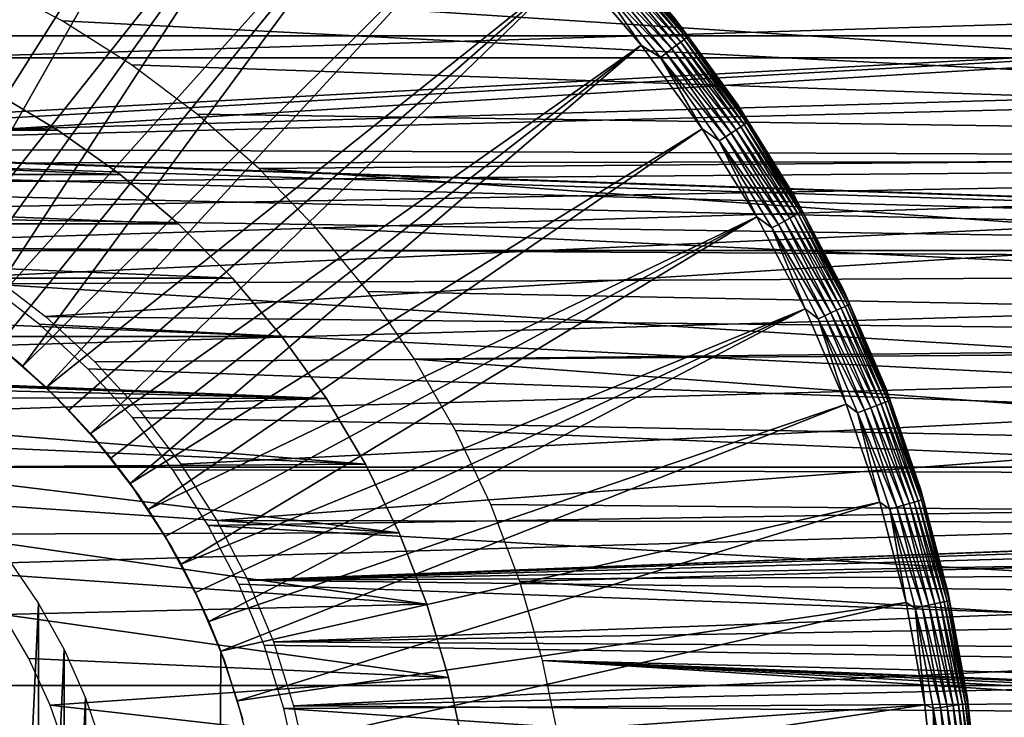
# Model space of a CAD drawing. Header units: millimetres. Extents: x -40 to 40, y -40 to 40.
# Tile 29 of 36: x 4.9 to 15.2, y 2 to 9.3. Entities that reach past the tile are written whole.
import ezdxf

# ---------------------------------------------------------------- set-up
doc = ezdxf.new("R2010")
doc.units = ezdxf.units.MM
doc.header["$LTSCALE"] = 81.481481
for name, color, linetype in [('12', 7, 'CONTINUOUS'), ('13', 7, 'CONTINUOUS'), ('17', 7, 'CONTINUOUS'), ('18', 7, 'CONTINUOUS'), ('2', 7, 'CONTINUOUS'), ('20', 7, 'CONTINUOUS'), ('22', 7, 'CONTINUOUS'), ('23', 7, 'CONTINUOUS'), ('25', 7, 'CONTINUOUS'), ('26', 7, 'CONTINUOUS'), ('27', 7, 'CONTINUOUS'), ('9', 7, 'CONTINUOUS')]:
    doc.layers.add(name, color=color, linetype=linetype)

msp = doc.modelspace()

# ---------------------------------------------------------------- linework, layer by layer
at = {"layer": '12', "color": 7, "linetype": 'Continuous'}
for points in [[(5.384, 13.517, -14.795), (2.339, 7.126, -15.5), (4.359, 13.881, -14.795), (5.384, 13.517, -14.795)], [(2.654, 7.015, -15.5), (2.339, 7.126, -15.5), (5.384, 13.517, -14.795), (2.654, 7.015, -15.5)], [(2.964, 6.889, -15.5), (2.654, 7.015, -15.5), (5.384, 13.517, -14.795), (2.964, 6.889, -15.5)], [(6.379, 13.077, -14.795), (2.964, 6.889, -15.5), (5.384, 13.517, -14.795), (6.379, 13.077, -14.795)], [(3.268, 6.751, -15.5), (2.964, 6.889, -15.5), (6.379, 13.077, -14.795), (3.268, 6.751, -15.5)], [(3.566, 6.598, -15.5), (3.268, 6.751, -15.5), (6.379, 13.077, -14.795), (3.566, 6.598, -15.5)], [(7.339, 12.563, -14.795), (3.566, 6.598, -15.5), (6.379, 13.077, -14.795), (7.339, 12.563, -14.795)], [(3.856, 6.433, -15.5), (3.566, 6.598, -15.5), (7.339, 12.563, -14.795), (3.856, 6.433, -15.5)], [(8.257, 11.98, -14.795), (3.856, 6.433, -15.5), (7.339, 12.563, -14.795), (8.257, 11.98, -14.795)], [(4.139, 6.255, -15.5), (3.856, 6.433, -15.5), (8.257, 11.98, -14.795), (4.139, 6.255, -15.5)], [(4.414, 6.064, -15.5), (4.139, 6.255, -15.5), (8.257, 11.98, -14.795), (4.414, 6.064, -15.5)], [(9.129, 11.329, -14.795), (4.414, 6.064, -15.5), (8.257, 11.98, -14.795), (9.129, 11.329, -14.795)], [(4.679, 5.861, -15.5), (4.414, 6.064, -15.5), (9.129, 11.329, -14.795), (4.679, 5.861, -15.5)], [(4.936, 5.647, -15.5), (4.679, 5.861, -15.5), (9.129, 11.329, -14.795), (4.936, 5.647, -15.5)], [(9.95, 10.615, -14.795), (4.936, 5.647, -15.5), (9.129, 11.329, -14.795), (9.95, 10.615, -14.795)], [(5.183, 5.421, -15.5), (4.936, 5.647, -15.5), (9.95, 10.615, -14.795), (5.183, 5.421, -15.5)], [(10.716, 9.842, -14.795), (5.183, 5.421, -15.5), (9.95, 10.615, -14.795), (10.716, 9.842, -14.795)], [(5.419, 5.185, -15.5), (5.183, 5.421, -15.5), (10.716, 9.842, -14.795), (5.419, 5.185, -15.5)], [(5.645, 4.938, -15.5), (5.419, 5.185, -15.5), (10.716, 9.842, -14.795), (5.645, 4.938, -15.5)], [(11.421, 9.014, -14.795), (5.645, 4.938, -15.5), (10.716, 9.842, -14.795), (11.421, 9.014, -14.795)], [(5.859, 4.682, -15.5), (5.645, 4.938, -15.5), (11.421, 9.014, -14.795), (5.859, 4.682, -15.5)], [(6.062, 4.416, -15.5), (5.859, 4.682, -15.5), (11.421, 9.014, -14.795), (6.062, 4.416, -15.5)], [(12.063, 8.135, -14.795), (6.062, 4.416, -15.5), (11.421, 9.014, -14.795), (12.063, 8.135, -14.795)], [(6.253, 4.142, -15.5), (6.062, 4.416, -15.5), (12.063, 8.135, -14.795), (6.253, 4.142, -15.5)], [(12.637, 7.211, -14.795), (6.253, 4.142, -15.5), (12.063, 8.135, -14.795), (12.637, 7.211, -14.795)], [(6.431, 3.859, -15.5), (6.253, 4.142, -15.5), (12.637, 7.211, -14.795), (6.431, 3.859, -15.5)], [(6.597, 3.568, -15.5), (6.431, 3.859, -15.5), (12.637, 7.211, -14.795), (6.597, 3.568, -15.5)], [(13.141, 6.246, -14.795), (6.597, 3.568, -15.5), (12.637, 7.211, -14.795), (13.141, 6.246, -14.795)], [(6.749, 3.271, -15.5), (6.597, 3.568, -15.5), (13.141, 6.246, -14.795), (6.749, 3.271, -15.5)], [(6.888, 2.967, -15.5), (6.749, 3.271, -15.5), (13.141, 6.246, -14.795), (6.888, 2.967, -15.5)], [(13.571, 5.247, -14.795), (6.888, 2.967, -15.5), (13.141, 6.246, -14.795), (13.571, 5.247, -14.795)], [(7.014, 2.657, -15.5), (6.888, 2.967, -15.5), (13.571, 5.247, -14.795), (7.014, 2.657, -15.5)], [(13.925, 4.218, -14.795), (7.014, 2.657, -15.5), (13.571, 5.247, -14.795), (13.925, 4.218, -14.795)], [(7.19, 2.135, -15.5), (7.014, 2.657, -15.5), (13.925, 4.218, -14.795), (7.19, 2.135, -15.5)], [(14.201, 3.166, -14.795), (7.19, 2.135, -15.5), (13.925, 4.218, -14.795), (14.201, 3.166, -14.795)], [(7.327, 1.602, -15.5), (7.19, 2.135, -15.5), (14.201, 3.166, -14.795), (7.327, 1.602, -15.5)], [(14.398, 2.095, -14.795), (7.327, 1.602, -15.5), (14.201, 3.166, -14.795), (14.398, 2.095, -14.795)], [(7.425, 1.06, -15.5), (7.327, 1.602, -15.5), (14.398, 2.095, -14.795), (7.425, 1.06, -15.5)], [(14.514, 1.014, -14.795), (7.425, 1.06, -15.5), (14.398, 2.095, -14.795), (14.514, 1.014, -14.795)]]:
    msp.add_3dface(points, dxfattribs=at)
at = {"layer": '13', "color": 7, "linetype": 'Continuous'}
for points in [[(4.936, 5.647, -15.5), (5.183, 5.421, -15.5), (4.679, 5.861, -20), (4.936, 5.647, -15.5)], [(4.679, 5.861, -15.5), (4.936, 5.647, -15.5), (4.679, 5.861, -20), (4.679, 5.861, -15.5)], [(4.679, 5.861, -20), (5.183, 5.421, -15.5), (5.183, 5.421, -20), (4.679, 5.861, -20)], [(5.183, 5.421, -15.5), (5.419, 5.185, -15.5), (5.183, 5.421, -20), (5.183, 5.421, -15.5)], [(5.419, 5.185, -15.5), (5.645, 4.938, -15.5), (5.183, 5.421, -20), (5.419, 5.185, -15.5)], [(5.183, 5.421, -20), (5.645, 4.938, -15.5), (5.645, 4.938, -20), (5.183, 5.421, -20)], [(5.645, 4.938, -20), (6.062, 4.416, -15.5), (6.062, 4.416, -20), (5.645, 4.938, -20)], [(5.645, 4.938, -15.5), (5.859, 4.682, -15.5), (5.645, 4.938, -20), (5.645, 4.938, -15.5)], [(5.859, 4.682, -15.5), (6.062, 4.416, -15.5), (5.645, 4.938, -20), (5.859, 4.682, -15.5)], [(6.253, 4.142, -15.5), (6.431, 3.859, -15.5), (6.062, 4.416, -20), (6.253, 4.142, -15.5)], [(6.062, 4.416, -20), (6.431, 3.859, -15.5), (6.431, 3.859, -20), (6.062, 4.416, -20)], [(6.062, 4.416, -15.5), (6.253, 4.142, -15.5), (6.062, 4.416, -20), (6.062, 4.416, -15.5)], [(6.431, 3.859, -15.5), (6.597, 3.568, -15.5), (6.431, 3.859, -20), (6.431, 3.859, -15.5)], [(6.597, 3.568, -15.5), (6.749, 3.271, -15.5), (6.431, 3.859, -20), (6.597, 3.568, -15.5)], [(6.431, 3.859, -20), (6.749, 3.271, -15.5), (6.749, 3.271, -20), (6.431, 3.859, -20)], [(6.749, 3.271, -15.5), (6.888, 2.967, -15.5), (6.749, 3.271, -20), (6.749, 3.271, -15.5)], [(6.888, 2.967, -15.5), (7.014, 2.657, -15.5), (6.749, 3.271, -20), (6.888, 2.967, -15.5)], [(6.749, 3.271, -20), (7.014, 2.657, -15.5), (7.014, 2.657, -20), (6.749, 3.271, -20)]]:
    msp.add_3dface(points, dxfattribs=at)
at = {"layer": '17', "color": 7, "linetype": 'Continuous'}
for points in [[(7.014, 2.657, -20), (7.014, 2.657, -15.5), (6.986, -2.728, -15.5), (7.014, 2.657, -20)], [(7.014, 2.657, -20), (6.986, -2.728, -15.5), (6.986, -2.728, -20), (7.014, 2.657, -20)]]:
    msp.add_3dface(points, dxfattribs=at)
at = {"layer": '18', "color": 7, "linetype": 'Continuous'}
for points in [[(11.898, 9.091, -14.458), (11.178, 9.914, -14.533), (11.203, 9.935, -14.458), (11.898, 9.091, -14.458)], [(11.914, 9.103, -14.378), (11.203, 9.935, -14.458), (11.217, 9.949, -14.378), (11.914, 9.103, -14.378)], [(11.898, 9.091, -14.458), (11.203, 9.935, -14.458), (11.914, 9.103, -14.378), (11.898, 9.091, -14.458)], [(11.914, 9.103, -14.378), (11.217, 9.949, -14.378), (11.775, 9.293, -14.298), (11.914, 9.103, -14.378)], [(11.421, 9.014, -14.795), (10.716, 9.842, -14.795), (10.946, 9.707, -14.78), (11.421, 9.014, -14.795)], [(11.794, 9.011, -14.662), (11.056, 9.806, -14.713), (11.104, 9.848, -14.662), (11.794, 9.011, -14.662)], [(11.837, 9.045, -14.601), (11.104, 9.848, -14.662), (11.145, 9.885, -14.601), (11.837, 9.045, -14.601)], [(11.794, 9.011, -14.662), (11.104, 9.848, -14.662), (11.837, 9.045, -14.601), (11.794, 9.011, -14.662)], [(11.872, 9.072, -14.533), (11.145, 9.885, -14.601), (11.178, 9.914, -14.533), (11.872, 9.072, -14.533)], [(11.837, 9.045, -14.601), (11.145, 9.885, -14.601), (11.872, 9.072, -14.533), (11.837, 9.045, -14.601)], [(11.872, 9.072, -14.533), (11.178, 9.914, -14.533), (11.898, 9.091, -14.458), (11.872, 9.072, -14.533)], [(11.686, 8.929, -14.753), (10.946, 9.707, -14.78), (11.003, 9.758, -14.753), (11.686, 8.929, -14.753)], [(11.743, 8.973, -14.713), (11.003, 9.758, -14.753), (11.056, 9.806, -14.713), (11.743, 8.973, -14.713)], [(11.686, 8.929, -14.753), (11.003, 9.758, -14.753), (11.743, 8.973, -14.713), (11.686, 8.929, -14.753)], [(11.743, 8.973, -14.713), (11.056, 9.806, -14.713), (11.794, 9.011, -14.662), (11.743, 8.973, -14.713)], [(11.625, 8.883, -14.78), (10.946, 9.707, -14.78), (11.686, 8.929, -14.753), (11.625, 8.883, -14.78)], [(11.625, 8.883, -14.78), (11.421, 9.014, -14.795), (10.946, 9.707, -14.78), (11.625, 8.883, -14.78)], [(12.436, 8.387, -14.298), (11.914, 9.103, -14.378), (11.775, 9.293, -14.298), (12.436, 8.387, -14.298)], [(12.53, 8.198, -14.458), (11.872, 9.072, -14.533), (11.898, 9.091, -14.458), (12.53, 8.198, -14.458)], [(12.546, 8.209, -14.378), (11.898, 9.091, -14.458), (11.914, 9.103, -14.378), (12.546, 8.209, -14.378)], [(12.53, 8.198, -14.458), (11.898, 9.091, -14.458), (12.546, 8.209, -14.378), (12.53, 8.198, -14.458)], [(12.546, 8.209, -14.378), (11.914, 9.103, -14.378), (12.436, 8.387, -14.298), (12.546, 8.209, -14.378)], [(12.063, 8.135, -14.795), (11.421, 9.014, -14.795), (11.625, 8.883, -14.78), (12.063, 8.135, -14.795)], [(12.42, 8.126, -14.662), (11.743, 8.973, -14.713), (11.794, 9.011, -14.662), (12.42, 8.126, -14.662)], [(12.466, 8.157, -14.601), (11.794, 9.011, -14.662), (11.837, 9.045, -14.601), (12.466, 8.157, -14.601)], [(12.42, 8.126, -14.662), (11.794, 9.011, -14.662), (12.466, 8.157, -14.601), (12.42, 8.126, -14.662)], [(12.503, 8.181, -14.533), (11.837, 9.045, -14.601), (11.872, 9.072, -14.533), (12.503, 8.181, -14.533)], [(12.466, 8.157, -14.601), (11.837, 9.045, -14.601), (12.503, 8.181, -14.533), (12.466, 8.157, -14.601)], [(12.503, 8.181, -14.533), (11.872, 9.072, -14.533), (12.53, 8.198, -14.458), (12.503, 8.181, -14.533)], [(12.307, 8.052, -14.753), (11.625, 8.883, -14.78), (11.686, 8.929, -14.753), (12.307, 8.052, -14.753)], [(12.242, 8.01, -14.78), (11.625, 8.883, -14.78), (12.307, 8.052, -14.753), (12.242, 8.01, -14.78)], [(12.242, 8.01, -14.78), (12.063, 8.135, -14.795), (11.625, 8.883, -14.78), (12.242, 8.01, -14.78)], [(12.366, 8.091, -14.713), (11.686, 8.929, -14.753), (11.743, 8.973, -14.713), (12.366, 8.091, -14.713)], [(12.307, 8.052, -14.753), (11.686, 8.929, -14.753), (12.366, 8.091, -14.713), (12.307, 8.052, -14.753)], [(12.366, 8.091, -14.713), (11.743, 8.973, -14.713), (12.42, 8.126, -14.662), (12.366, 8.091, -14.713)], [(13.028, 7.434, -14.298), (12.546, 8.209, -14.378), (12.436, 8.387, -14.298), (13.028, 7.434, -14.298)], [(13.067, 7.246, -14.533), (12.466, 8.157, -14.601), (12.503, 8.181, -14.533), (13.067, 7.246, -14.533)], [(13.095, 7.262, -14.458), (12.503, 8.181, -14.533), (12.53, 8.198, -14.458), (13.095, 7.262, -14.458)], [(13.067, 7.246, -14.533), (12.503, 8.181, -14.533), (13.095, 7.262, -14.458), (13.067, 7.246, -14.533)], [(13.112, 7.272, -14.378), (12.53, 8.198, -14.458), (12.546, 8.209, -14.378), (13.112, 7.272, -14.378)], [(13.095, 7.262, -14.458), (12.53, 8.198, -14.458), (13.112, 7.272, -14.378), (13.095, 7.262, -14.458)], [(13.112, 7.272, -14.378), (12.546, 8.209, -14.378), (13.028, 7.434, -14.298), (13.112, 7.272, -14.378)], [(12.637, 7.211, -14.795), (12.063, 8.135, -14.795), (12.242, 8.01, -14.78), (12.637, 7.211, -14.795)], [(12.924, 7.167, -14.713), (12.307, 8.052, -14.753), (12.366, 8.091, -14.713), (12.924, 7.167, -14.713)], [(12.98, 7.198, -14.662), (12.366, 8.091, -14.713), (12.42, 8.126, -14.662), (12.98, 7.198, -14.662)], [(12.924, 7.167, -14.713), (12.366, 8.091, -14.713), (12.98, 7.198, -14.662), (12.924, 7.167, -14.713)], [(13.028, 7.225, -14.601), (12.42, 8.126, -14.662), (12.466, 8.157, -14.601), (13.028, 7.225, -14.601)], [(12.98, 7.198, -14.662), (12.42, 8.126, -14.662), (13.028, 7.225, -14.601), (12.98, 7.198, -14.662)], [(13.028, 7.225, -14.601), (12.466, 8.157, -14.601), (13.067, 7.246, -14.533), (13.028, 7.225, -14.601)], [(12.862, 7.133, -14.753), (12.242, 8.01, -14.78), (12.307, 8.052, -14.753), (12.862, 7.133, -14.753)], [(12.794, 7.095, -14.78), (12.242, 8.01, -14.78), (12.862, 7.133, -14.753), (12.794, 7.095, -14.78)], [(12.794, 7.095, -14.78), (12.637, 7.211, -14.795), (12.242, 8.01, -14.78), (12.794, 7.095, -14.78)], [(12.862, 7.133, -14.753), (12.307, 8.052, -14.753), (12.924, 7.167, -14.713), (12.862, 7.133, -14.753)], [(13.547, 6.44, -14.298), (13.112, 7.272, -14.378), (13.028, 7.434, -14.298), (13.547, 6.44, -14.298)], [(13.561, 6.273, -14.533), (13.028, 7.225, -14.601), (13.067, 7.246, -14.533), (13.561, 6.273, -14.533)], [(13.59, 6.287, -14.458), (13.067, 7.246, -14.533), (13.095, 7.262, -14.458), (13.59, 6.287, -14.458)], [(13.561, 6.273, -14.533), (13.067, 7.246, -14.533), (13.59, 6.287, -14.458), (13.561, 6.273, -14.533)], [(13.608, 6.295, -14.378), (13.095, 7.262, -14.458), (13.112, 7.272, -14.378), (13.608, 6.295, -14.378)], [(13.59, 6.287, -14.458), (13.095, 7.262, -14.458), (13.608, 6.295, -14.378), (13.59, 6.287, -14.458)], [(13.608, 6.295, -14.378), (13.112, 7.272, -14.378), (13.547, 6.44, -14.298), (13.608, 6.295, -14.378)], [(13.141, 6.246, -14.795), (12.637, 7.211, -14.795), (12.794, 7.095, -14.78), (13.141, 6.246, -14.795)], [(13.348, 6.175, -14.753), (12.794, 7.095, -14.78), (12.862, 7.133, -14.753), (13.348, 6.175, -14.753)], [(13.413, 6.205, -14.713), (12.862, 7.133, -14.753), (12.924, 7.167, -14.713), (13.413, 6.205, -14.713)], [(13.348, 6.175, -14.753), (12.862, 7.133, -14.753), (13.413, 6.205, -14.713), (13.348, 6.175, -14.753)], [(13.471, 6.232, -14.662), (12.924, 7.167, -14.713), (12.98, 7.198, -14.662), (13.471, 6.232, -14.662)], [(13.413, 6.205, -14.713), (12.924, 7.167, -14.713), (13.471, 6.232, -14.662), (13.413, 6.205, -14.713)], [(13.52, 6.255, -14.601), (12.98, 7.198, -14.662), (13.028, 7.225, -14.601), (13.52, 6.255, -14.601)], [(13.471, 6.232, -14.662), (12.98, 7.198, -14.662), (13.52, 6.255, -14.601), (13.471, 6.232, -14.662)], [(13.52, 6.255, -14.601), (13.028, 7.225, -14.601), (13.561, 6.273, -14.533), (13.52, 6.255, -14.601)], [(13.278, 6.142, -14.78), (12.794, 7.095, -14.78), (13.348, 6.175, -14.753), (13.278, 6.142, -14.78)], [(13.278, 6.142, -14.78), (13.141, 6.246, -14.795), (12.794, 7.095, -14.78), (13.278, 6.142, -14.78)], [(13.991, 5.409, -14.298), (13.608, 6.295, -14.378), (13.547, 6.44, -14.298), (13.991, 5.409, -14.298)], [(13.571, 5.247, -14.795), (13.141, 6.246, -14.795), (13.278, 6.142, -14.78), (13.571, 5.247, -14.795)], [(13.83, 5.209, -14.713), (13.348, 6.175, -14.753), (13.413, 6.205, -14.713), (13.83, 5.209, -14.713)], [(13.89, 5.232, -14.662), (13.413, 6.205, -14.713), (13.471, 6.232, -14.662), (13.89, 5.232, -14.662)], [(13.83, 5.209, -14.713), (13.413, 6.205, -14.713), (13.89, 5.232, -14.662), (13.83, 5.209, -14.713)], [(13.941, 5.251, -14.601), (13.471, 6.232, -14.662), (13.52, 6.255, -14.601), (13.941, 5.251, -14.601)], [(13.89, 5.232, -14.662), (13.471, 6.232, -14.662), (13.941, 5.251, -14.601), (13.89, 5.232, -14.662)], [(13.982, 5.267, -14.533), (13.52, 6.255, -14.601), (13.561, 6.273, -14.533), (13.982, 5.267, -14.533)], [(13.941, 5.251, -14.601), (13.52, 6.255, -14.601), (13.982, 5.267, -14.533), (13.941, 5.251, -14.601)], [(14.013, 5.278, -14.458), (13.561, 6.273, -14.533), (13.59, 6.287, -14.458), (14.013, 5.278, -14.458)], [(13.982, 5.267, -14.533), (13.561, 6.273, -14.533), (14.013, 5.278, -14.458), (13.982, 5.267, -14.533)], [(14.031, 5.285, -14.378), (13.59, 6.287, -14.458), (13.608, 6.295, -14.378), (14.031, 5.285, -14.378)], [(14.013, 5.278, -14.458), (13.59, 6.287, -14.458), (14.031, 5.285, -14.378), (14.013, 5.278, -14.458)], [(14.031, 5.285, -14.378), (13.608, 6.295, -14.378), (13.991, 5.409, -14.298), (14.031, 5.285, -14.378)], [(13.763, 5.184, -14.753), (13.278, 6.142, -14.78), (13.348, 6.175, -14.753), (13.763, 5.184, -14.753)], [(13.691, 5.157, -14.78), (13.278, 6.142, -14.78), (13.763, 5.184, -14.753), (13.691, 5.157, -14.78)], [(13.691, 5.157, -14.78), (13.571, 5.247, -14.795), (13.278, 6.142, -14.78), (13.691, 5.157, -14.78)], [(13.763, 5.184, -14.753), (13.348, 6.175, -14.753), (13.83, 5.209, -14.713), (13.763, 5.184, -14.753)], [(14.356, 4.348, -14.298), (14.031, 5.285, -14.378), (13.991, 5.409, -14.298), (14.356, 4.348, -14.298)], [(14.361, 4.241, -14.458), (13.982, 5.267, -14.533), (14.013, 5.278, -14.458), (14.361, 4.241, -14.458)], [(14.379, 4.247, -14.378), (14.013, 5.278, -14.458), (14.031, 5.285, -14.378), (14.379, 4.247, -14.378)], [(14.361, 4.241, -14.458), (14.013, 5.278, -14.458), (14.379, 4.247, -14.378), (14.361, 4.241, -14.458)], [(14.379, 4.247, -14.378), (14.031, 5.285, -14.378), (14.356, 4.348, -14.298), (14.379, 4.247, -14.378)], [(13.925, 4.218, -14.795), (13.571, 5.247, -14.795), (13.691, 5.157, -14.78), (13.925, 4.218, -14.795)], [(14.105, 4.165, -14.753), (13.691, 5.157, -14.78), (13.763, 5.184, -14.753), (14.105, 4.165, -14.753)], [(14.173, 4.186, -14.713), (13.763, 5.184, -14.753), (13.83, 5.209, -14.713), (14.173, 4.186, -14.713)], [(14.105, 4.165, -14.753), (13.763, 5.184, -14.753), (14.173, 4.186, -14.713), (14.105, 4.165, -14.753)], [(14.235, 4.204, -14.662), (13.83, 5.209, -14.713), (13.89, 5.232, -14.662), (14.235, 4.204, -14.662)], [(14.173, 4.186, -14.713), (13.83, 5.209, -14.713), (14.235, 4.204, -14.662), (14.173, 4.186, -14.713)], [(14.287, 4.219, -14.601), (13.89, 5.232, -14.662), (13.941, 5.251, -14.601), (14.287, 4.219, -14.601)], [(14.235, 4.204, -14.662), (13.89, 5.232, -14.662), (14.287, 4.219, -14.601), (14.235, 4.204, -14.662)], [(14.329, 4.232, -14.533), (13.941, 5.251, -14.601), (13.982, 5.267, -14.533), (14.329, 4.232, -14.533)], [(14.287, 4.219, -14.601), (13.941, 5.251, -14.601), (14.329, 4.232, -14.533), (14.287, 4.219, -14.601)], [(14.329, 4.232, -14.533), (13.982, 5.267, -14.533), (14.361, 4.241, -14.458), (14.329, 4.232, -14.533)], [(14.031, 4.144, -14.78), (13.691, 5.157, -14.78), (14.105, 4.165, -14.753), (14.031, 4.144, -14.78)], [(14.031, 4.144, -14.78), (13.925, 4.218, -14.795), (13.691, 5.157, -14.78), (14.031, 4.144, -14.78)], [(14.641, 3.263, -14.298), (14.379, 4.247, -14.378), (14.356, 4.348, -14.298), (14.641, 3.263, -14.298)], [(14.632, 3.181, -14.458), (14.329, 4.232, -14.533), (14.361, 4.241, -14.458), (14.632, 3.181, -14.458)], [(14.651, 3.186, -14.378), (14.361, 4.241, -14.458), (14.379, 4.247, -14.378), (14.651, 3.186, -14.378)], [(14.632, 3.181, -14.458), (14.361, 4.241, -14.458), (14.651, 3.186, -14.378), (14.632, 3.181, -14.458)], [(14.651, 3.186, -14.378), (14.379, 4.247, -14.378), (14.641, 3.263, -14.298), (14.651, 3.186, -14.378)], [(14.201, 3.166, -14.795), (13.925, 4.218, -14.795), (14.031, 4.144, -14.78), (14.201, 3.166, -14.795)], [(14.371, 3.125, -14.753), (14.031, 4.144, -14.78), (14.105, 4.165, -14.753), (14.371, 3.125, -14.753)], [(14.296, 3.108, -14.78), (14.031, 4.144, -14.78), (14.371, 3.125, -14.753), (14.296, 3.108, -14.78)], [(14.296, 3.108, -14.78), (14.201, 3.166, -14.795), (14.031, 4.144, -14.78), (14.296, 3.108, -14.78)], [(14.441, 3.14, -14.713), (14.105, 4.165, -14.753), (14.173, 4.186, -14.713), (14.441, 3.14, -14.713)], [(14.371, 3.125, -14.753), (14.105, 4.165, -14.753), (14.441, 3.14, -14.713), (14.371, 3.125, -14.753)], [(14.503, 3.154, -14.662), (14.173, 4.186, -14.713), (14.235, 4.204, -14.662), (14.503, 3.154, -14.662)], [(14.441, 3.14, -14.713), (14.173, 4.186, -14.713), (14.503, 3.154, -14.662), (14.441, 3.14, -14.713)], [(14.557, 3.165, -14.601), (14.235, 4.204, -14.662), (14.287, 4.219, -14.601), (14.557, 3.165, -14.601)], [(14.503, 3.154, -14.662), (14.235, 4.204, -14.662), (14.557, 3.165, -14.601), (14.503, 3.154, -14.662)], [(14.6, 3.175, -14.533), (14.287, 4.219, -14.601), (14.329, 4.232, -14.533), (14.6, 3.175, -14.533)], [(14.557, 3.165, -14.601), (14.287, 4.219, -14.601), (14.6, 3.175, -14.533), (14.557, 3.165, -14.601)], [(14.6, 3.175, -14.533), (14.329, 4.232, -14.533), (14.632, 3.181, -14.458), (14.6, 3.175, -14.533)], [(14.844, 2.16, -14.298), (14.651, 3.186, -14.378), (14.641, 3.263, -14.298), (14.844, 2.16, -14.298)], [(14.398, 2.095, -14.795), (14.201, 3.166, -14.795), (14.296, 3.108, -14.78), (14.398, 2.095, -14.795)], [(14.561, 2.067, -14.753), (14.296, 3.108, -14.78), (14.371, 3.125, -14.753), (14.561, 2.067, -14.753)], [(14.485, 2.057, -14.78), (14.296, 3.108, -14.78), (14.561, 2.067, -14.753), (14.485, 2.057, -14.78)], [(14.485, 2.057, -14.78), (14.398, 2.095, -14.795), (14.296, 3.108, -14.78), (14.485, 2.057, -14.78)], [(14.632, 2.077, -14.713), (14.371, 3.125, -14.753), (14.441, 3.14, -14.713), (14.632, 2.077, -14.713)], [(14.561, 2.067, -14.753), (14.371, 3.125, -14.753), (14.632, 2.077, -14.713), (14.561, 2.067, -14.753)], [(14.695, 2.086, -14.662), (14.441, 3.14, -14.713), (14.503, 3.154, -14.662), (14.695, 2.086, -14.662)], [(14.632, 2.077, -14.713), (14.441, 3.14, -14.713), (14.695, 2.086, -14.662), (14.632, 2.077, -14.713)], [(14.749, 2.094, -14.601), (14.503, 3.154, -14.662), (14.557, 3.165, -14.601), (14.749, 2.094, -14.601)], [(14.695, 2.086, -14.662), (14.503, 3.154, -14.662), (14.749, 2.094, -14.601), (14.695, 2.086, -14.662)], [(14.793, 2.1, -14.533), (14.557, 3.165, -14.601), (14.6, 3.175, -14.533), (14.793, 2.1, -14.533)], [(14.749, 2.094, -14.601), (14.557, 3.165, -14.601), (14.793, 2.1, -14.533), (14.749, 2.094, -14.601)], [(14.825, 2.105, -14.458), (14.6, 3.175, -14.533), (14.632, 3.181, -14.458), (14.825, 2.105, -14.458)], [(14.793, 2.1, -14.533), (14.6, 3.175, -14.533), (14.825, 2.105, -14.458), (14.793, 2.1, -14.533)], [(14.845, 2.108, -14.378), (14.632, 3.181, -14.458), (14.651, 3.186, -14.378), (14.845, 2.108, -14.378)], [(14.825, 2.105, -14.458), (14.632, 3.181, -14.458), (14.845, 2.108, -14.378), (14.825, 2.105, -14.458)], [(14.845, 2.108, -14.378), (14.651, 3.186, -14.378), (14.844, 2.16, -14.298), (14.845, 2.108, -14.378)], [(14.514, 1.014, -14.795), (14.398, 2.095, -14.795), (14.485, 2.057, -14.78), (14.514, 1.014, -14.795)], [(14.673, 0.999, -14.753), (14.485, 2.057, -14.78), (14.561, 2.067, -14.753), (14.673, 0.999, -14.753)], [(14.744, 1.004, -14.713), (14.561, 2.067, -14.753), (14.632, 2.077, -14.713), (14.744, 1.004, -14.713)], [(14.673, 0.999, -14.753), (14.561, 2.067, -14.753), (14.744, 1.004, -14.713), (14.673, 0.999, -14.753)], [(14.808, 1.008, -14.662), (14.632, 2.077, -14.713), (14.695, 2.086, -14.662), (14.808, 1.008, -14.662)], [(14.744, 1.004, -14.713), (14.632, 2.077, -14.713), (14.808, 1.008, -14.662), (14.744, 1.004, -14.713)], [(14.863, 1.012, -14.601), (14.695, 2.086, -14.662), (14.749, 2.094, -14.601), (14.863, 1.012, -14.601)], [(14.808, 1.008, -14.662), (14.695, 2.086, -14.662), (14.863, 1.012, -14.601), (14.808, 1.008, -14.662)], [(14.907, 1.015, -14.533), (14.749, 2.094, -14.601), (14.793, 2.1, -14.533), (14.907, 1.015, -14.533)], [(14.863, 1.012, -14.601), (14.749, 2.094, -14.601), (14.907, 1.015, -14.533), (14.863, 1.012, -14.601)], [(14.939, 1.017, -14.458), (14.793, 2.1, -14.533), (14.825, 2.105, -14.458), (14.939, 1.017, -14.458)], [(14.907, 1.015, -14.533), (14.793, 2.1, -14.533), (14.939, 1.017, -14.458), (14.907, 1.015, -14.533)], [(14.959, 1.018, -14.378), (14.825, 2.105, -14.458), (14.845, 2.108, -14.378), (14.959, 1.018, -14.378)], [(14.939, 1.017, -14.458), (14.825, 2.105, -14.458), (14.959, 1.018, -14.378), (14.939, 1.017, -14.458)], [(14.964, 1.045, -14.298), (14.845, 2.108, -14.378), (14.844, 2.16, -14.298), (14.964, 1.045, -14.298)], [(14.959, 1.018, -14.378), (14.845, 2.108, -14.378), (14.964, 1.045, -14.298), (14.959, 1.018, -14.378)], [(14.596, 0.994, -14.78), (14.514, 1.014, -14.795), (14.485, 2.057, -14.78), (14.596, 0.994, -14.78)], [(14.596, 0.994, -14.78), (14.485, 2.057, -14.78), (14.673, 0.999, -14.753), (14.596, 0.994, -14.78)]]:
    msp.add_3dface(points, dxfattribs=at)
at = {"layer": '2', "color": 239, "linetype": 'Continuous', "true_color": 0x3f2236}
for points in [[(37.841, 11.329), (-38.435, 9.109), (38.435, 9.109), (37.841, 11.329)], [(-37.841, 11.329), (-38.435, 9.109), (37.841, 11.329), (-37.841, 11.329)], [(38.435, 9.109), (-38.9, 6.859), (38.9, 6.859), (38.435, 9.109)], [(-38.435, 9.109), (-38.9, 6.859), (38.435, 9.109), (-38.435, 9.109)], [(38.9, 6.859), (-39.233, 4.586), (39.233, 4.586), (38.9, 6.859)], [(-38.9, 6.859), (-39.233, 4.586), (38.9, 6.859), (-38.9, 6.859)], [(-39.233, 4.586), (-39.433, 2.297), (39.233, 4.586), (-39.233, 4.586)], [(39.233, 4.586), (-39.433, 2.297), (39.433, 2.297), (39.233, 4.586)], [(-39.5, 0), (39.5, 0), (39.433, 2.297), (-39.5, 0)], [(-39.433, 2.297), (-39.5, 0), (39.433, 2.297), (-39.433, 2.297)]]:
    msp.add_3dface(points, dxfattribs=at)
at = {"layer": '20', "color": 253, "linetype": 'Continuous', "true_color": 0xaab4c3}
for points in [[(5.102, 3.157, -520), (4.787, -3.617, -520), (4.789, 3.615, -520), (5.102, 3.157, -520)], [(5.101, -3.16, -520), (4.787, -3.617, -520), (5.102, 3.157, -520), (5.101, -3.16, -520)], [(5.372, 2.673, -520), (5.101, -3.16, -520), (5.102, 3.157, -520), (5.372, 2.673, -520)], [(5.37, -2.676, -520), (5.101, -3.16, -520), (5.372, 2.673, -520), (5.37, -2.676, -520)], [(5.595, 2.166, -520), (5.37, -2.676, -520), (5.372, 2.673, -520), (5.595, 2.166, -520)], [(5.594, -2.169, -520), (5.37, -2.676, -520), (5.595, 2.166, -520), (5.594, -2.169, -520)], [(5.771, 1.641, -520), (5.594, -2.169, -520), (5.595, 2.166, -520), (5.771, 1.641, -520)]]:
    msp.add_3dface(points, dxfattribs=at)
at = {"layer": '22', "color": 253, "linetype": 'Continuous', "true_color": 0xaab4c3}
for points in [[(4.822, 5.744, -505), (5.305, 5.302, -20), (5.305, 5.302, -505), (4.822, 5.744, -505)], [(4.822, 5.744, -20), (5.305, 5.302, -20), (4.822, 5.744, -505), (4.822, 5.744, -20)], [(5.305, 5.302, -505), (5.746, 4.82, -20), (5.746, 4.82, -505), (5.305, 5.302, -505)], [(5.305, 5.302, -20), (5.746, 4.82, -20), (5.305, 5.302, -505), (5.305, 5.302, -20)], [(5.746, 4.82, -20), (6.145, 4.3, -20), (5.746, 4.82, -505), (5.746, 4.82, -20)], [(5.746, 4.82, -505), (6.145, 4.3, -20), (6.145, 4.3, -505), (5.746, 4.82, -505)], [(6.145, 4.3, -20), (6.496, 3.749, -20), (6.145, 4.3, -505), (6.145, 4.3, -20)], [(6.145, 4.3, -505), (6.496, 3.749, -20), (6.496, 3.749, -505), (6.145, 4.3, -505)], [(6.496, 3.749, -20), (6.798, 3.168, -20), (6.496, 3.749, -505), (6.496, 3.749, -20)], [(6.496, 3.749, -505), (6.798, 3.168, -20), (6.798, 3.168, -505), (6.496, 3.749, -505)], [(6.798, 3.168, -20), (7.048, 2.564, -20), (6.798, 3.168, -505), (6.798, 3.168, -20)], [(6.798, 3.168, -505), (7.048, 2.564, -20), (7.048, 2.564, -505), (6.798, 3.168, -505)], [(7.048, 2.564, -505), (7.245, 1.939, -20), (7.245, 1.939, -505), (7.048, 2.564, -505)], [(7.048, 2.564, -20), (7.245, 1.939, -20), (7.048, 2.564, -505), (7.048, 2.564, -20)]]:
    msp.add_3dface(points, dxfattribs=at)
at = {"layer": '23', "color": 7, "linetype": 'Continuous'}
for points in [[(30.494, 9.701, -480), (-31.033, 7.805, -480), (0, 8.05, -480), (30.494, 9.701, -480)], [(-30.494, 9.701, -480), (-31.033, 7.805, -480), (30.494, 9.701, -480), (-30.494, 9.701, -480)], [(0.702, 8.019, -480), (30.494, 9.701, -480), (0, 8.05, -480), (0.702, 8.019, -480)], [(1.398, 7.928, -480), (30.494, 9.701, -480), (0.702, 8.019, -480), (1.398, 7.928, -480)], [(31.033, 7.805, -480), (30.494, 9.701, -480), (1.398, 7.928, -480), (31.033, 7.805, -480)], [(2.083, 7.776, -480), (31.033, 7.805, -480), (1.398, 7.928, -480), (2.083, 7.776, -480)], [(2.753, 7.565, -480), (31.033, 7.805, -480), (2.083, 7.776, -480), (2.753, 7.565, -480)], [(3.402, 7.296, -480), (31.033, 7.805, -480), (2.753, 7.565, -480), (3.402, 7.296, -480)], [(4.025, 6.972, -480), (31.033, 7.805, -480), (3.402, 7.296, -480), (4.025, 6.972, -480)], [(4.617, 6.594, -480), (31.033, 7.805, -480), (4.025, 6.972, -480), (4.617, 6.594, -480)], [(5.174, 6.167, -480), (31.033, 7.805, -480), (4.617, 6.594, -480), (5.174, 6.167, -480)], [(31.455, 5.88, -480), (31.033, 7.805, -480), (5.174, 6.167, -480), (31.455, 5.88, -480)], [(5.692, 5.692, -480), (31.455, 5.88, -480), (5.174, 6.167, -480), (5.692, 5.692, -480)], [(6.167, 5.174, -480), (31.455, 5.88, -480), (5.692, 5.692, -480), (6.167, 5.174, -480)], [(6.594, 4.617, -480), (31.455, 5.88, -480), (6.167, 5.174, -480), (6.594, 4.617, -480)], [(6.972, 4.025, -480), (31.455, 5.88, -480), (6.594, 4.617, -480), (6.972, 4.025, -480)], [(23, 4, -480), (31.455, 5.88, -480), (6.972, 4.025, -480), (23, 4, -480)], [(7.296, 3.402, -480), (23, 4, -480), (6.972, 4.025, -480), (7.296, 3.402, -480)], [(22.582, 3.978, -480), (23, 4, -480), (7.296, 3.402, -480), (22.582, 3.978, -480)], [(22.168, 3.913, -480), (22.582, 3.978, -480), (7.296, 3.402, -480), (22.168, 3.913, -480)], [(21.764, 3.804, -480), (22.168, 3.913, -480), (7.296, 3.402, -480), (21.764, 3.804, -480)], [(21.373, 3.654, -480), (21.764, 3.804, -480), (7.296, 3.402, -480), (21.373, 3.654, -480)], [(21, 3.464, -480), (21.373, 3.654, -480), (7.296, 3.402, -480), (21, 3.464, -480)], [(20.649, 3.236, -480), (21, 3.464, -480), (7.296, 3.402, -480), (20.649, 3.236, -480)], [(7.565, 2.753, -480), (20.649, 3.236, -480), (7.296, 3.402, -480), (7.565, 2.753, -480)], [(20.323, 2.973, -480), (20.649, 3.236, -480), (7.565, 2.753, -480), (20.323, 2.973, -480)], [(20.027, 2.677, -480), (20.323, 2.973, -480), (7.565, 2.753, -480), (20.027, 2.677, -480)], [(7.776, 2.083, -480), (20.027, 2.677, -480), (7.565, 2.753, -480), (7.776, 2.083, -480)], [(19.764, 2.351, -480), (20.027, 2.677, -480), (7.776, 2.083, -480), (19.764, 2.351, -480)], [(19.536, 2, -480), (19.764, 2.351, -480), (7.776, 2.083, -480), (19.536, 2, -480)], [(7.928, 1.398, -480), (19.536, 2, -480), (7.776, 2.083, -480), (7.928, 1.398, -480)], [(19.346, 1.627, -480), (19.536, 2, -480), (7.928, 1.398, -480), (19.346, 1.627, -480)]]:
    msp.add_3dface(points, dxfattribs=at)
at = {"layer": '25', "color": 7, "linetype": 'Continuous'}
for points in [[(30.971, 9.852, -483), (31.518, 7.927, -483), (4.587, 9.667, -483), (30.971, 9.852, -483)], [(4.587, 9.667, -483), (31.518, 7.927, -483), (5.35, 9.266, -483), (4.587, 9.667, -483)], [(5.35, 9.266, -483), (31.518, 7.927, -483), (6.078, 8.806, -483), (5.35, 9.266, -483)], [(6.078, 8.806, -483), (31.518, 7.927, -483), (6.767, 8.288, -483), (6.078, 8.806, -483)], [(6.767, 8.288, -483), (31.518, 7.927, -483), (7.412, 7.717, -483), (6.767, 8.288, -483)], [(31.518, 7.927, -483), (31.947, 5.972, -483), (7.412, 7.717, -483), (31.518, 7.927, -483)], [(7.412, 7.717, -483), (31.947, 5.972, -483), (8.009, 7.095, -483), (7.412, 7.717, -483)], [(8.009, 7.095, -483), (31.947, 5.972, -483), (8.554, 6.428, -483), (8.009, 7.095, -483)], [(8.554, 6.428, -483), (31.947, 5.972, -483), (9.044, 5.719, -483), (8.554, 6.428, -483)], [(31.947, 5.972, -483), (32.254, 3.994, -483), (9.044, 5.719, -483), (31.947, 5.972, -483)], [(9.044, 5.719, -483), (32.254, 3.994, -483), (9.475, 4.972, -483), (9.044, 5.719, -483)], [(9.475, 4.972, -483), (32.254, 3.994, -483), (9.844, 4.194, -483), (9.475, 4.972, -483)], [(9.844, 4.194, -483), (32.254, 3.994, -483), (10.149, 3.388, -483), (9.844, 4.194, -483)], [(32.254, 3.994, -483), (32.438, 2.001, -483), (10.149, 3.388, -483), (32.254, 3.994, -483)], [(10.149, 3.388, -483), (32.438, 2.001, -483), (10.389, 2.56, -483), (10.149, 3.388, -483)], [(32.438, 2.001, -483), (23, 2.05, -483), (10.389, 2.56, -483), (32.438, 2.001, -483)], [(23, 2.05, -483), (22.753, 2.035, -483), (10.389, 2.56, -483), (23, 2.05, -483)], [(22.753, 2.035, -483), (22.509, 1.99, -483), (10.389, 2.56, -483), (22.753, 2.035, -483)], [(22.509, 1.99, -483), (22.273, 1.917, -483), (10.389, 2.56, -483), (22.509, 1.99, -483)], [(10.389, 2.56, -483), (22.047, 1.815, -483), (10.561, 1.716, -483), (10.389, 2.56, -483)], [(22.273, 1.917, -483), (22.047, 1.815, -483), (10.389, 2.56, -483), (22.273, 1.917, -483)]]:
    msp.add_3dface(points, dxfattribs=at)
at = {"layer": '26', "color": 7, "linetype": 'Continuous'}
for points in [[(4.617, 8.531, -484), (5.305, 8.121, -484), (4.617, 8.531, -520), (4.617, 8.531, -484)], [(4.617, 8.531, -520), (5.305, 8.121, -484), (5.305, 8.121, -520), (4.617, 8.531, -520)], [(5.305, 8.121, -484), (5.958, 7.655, -484), (5.305, 8.121, -520), (5.305, 8.121, -484)], [(5.305, 8.121, -520), (5.958, 7.655, -484), (5.958, 7.655, -520), (5.305, 8.121, -520)], [(5.958, 7.655, -484), (6.57, 7.137, -484), (5.958, 7.655, -520), (5.958, 7.655, -484)], [(5.958, 7.655, -520), (6.57, 7.137, -484), (6.57, 7.137, -520), (5.958, 7.655, -520)], [(6.57, 7.137, -484), (7.137, 6.57, -484), (6.57, 7.137, -520), (6.57, 7.137, -484)], [(6.57, 7.137, -520), (7.137, 6.57, -484), (7.137, 6.57, -520), (6.57, 7.137, -520)], [(7.137, 6.57, -484), (7.655, 5.958, -484), (7.137, 6.57, -520), (7.137, 6.57, -484)], [(7.137, 6.57, -520), (7.655, 5.958, -484), (7.655, 5.958, -520), (7.137, 6.57, -520)], [(7.655, 5.958, -484), (8.121, 5.305, -484), (7.655, 5.958, -520), (7.655, 5.958, -484)], [(7.655, 5.958, -520), (8.121, 5.305, -484), (8.121, 5.305, -520), (7.655, 5.958, -520)], [(8.121, 5.305, -520), (8.531, 4.617, -484), (8.531, 4.617, -520), (8.121, 5.305, -520)], [(8.121, 5.305, -484), (8.531, 4.617, -484), (8.121, 5.305, -520), (8.121, 5.305, -484)], [(8.531, 4.617, -484), (8.883, 3.896, -484), (8.531, 4.617, -520), (8.531, 4.617, -484)], [(8.531, 4.617, -520), (8.883, 3.896, -484), (8.883, 3.896, -520), (8.531, 4.617, -520)], [(8.883, 3.896, -484), (9.174, 3.15, -484), (8.883, 3.896, -520), (8.883, 3.896, -484)], [(8.883, 3.896, -520), (9.174, 3.15, -484), (9.174, 3.15, -520), (8.883, 3.896, -520)], [(9.174, 3.15, -484), (9.403, 2.381, -484), (9.174, 3.15, -520), (9.174, 3.15, -484)], [(9.174, 3.15, -520), (9.403, 2.381, -484), (9.403, 2.381, -520), (9.174, 3.15, -520)], [(9.403, 2.381, -484), (9.568, 1.597, -484), (9.403, 2.381, -520), (9.403, 2.381, -484)], [(9.403, 2.381, -520), (9.568, 1.597, -484), (9.568, 1.597, -520), (9.403, 2.381, -520)]]:
    msp.add_3dface(points, dxfattribs=at)
at = {"layer": '27', "color": 7, "linetype": 'Continuous'}
for points in [[(-5.305, 8.121, -520), (-4.617, 8.531, -520), (5.305, 8.121, -520), (-5.305, 8.121, -520)], [(-4.617, 8.531, -520), (4.617, 8.531, -520), (5.305, 8.121, -520), (-4.617, 8.531, -520)], [(-5.958, 7.655, -520), (-5.305, 8.121, -520), (5.958, 7.655, -520), (-5.958, 7.655, -520)], [(-5.305, 8.121, -520), (5.305, 8.121, -520), (5.958, 7.655, -520), (-5.305, 8.121, -520)], [(-6.57, 7.137, -520), (-5.958, 7.655, -520), (6.57, 7.137, -520), (-6.57, 7.137, -520)], [(-5.958, 7.655, -520), (5.958, 7.655, -520), (6.57, 7.137, -520), (-5.958, 7.655, -520)], [(-7.137, 6.57, -520), (-6.57, 7.137, -520), (7.137, 6.57, -520), (-7.137, 6.57, -520)], [(-6.57, 7.137, -520), (6.57, 7.137, -520), (7.137, 6.57, -520), (-6.57, 7.137, -520)], [(-7.655, 5.958, -520), (-7.137, 6.57, -520), (7.655, 5.958, -520), (-7.655, 5.958, -520)], [(-7.137, 6.57, -520), (7.137, 6.57, -520), (7.655, 5.958, -520), (-7.137, 6.57, -520)], [(-7.655, 5.958, -520), (8.121, 5.305, -520), (0.268, 5.619, -520), (-7.655, 5.958, -520)], [(-7.655, 5.958, -520), (7.655, 5.958, -520), (8.121, 5.305, -520), (-7.655, 5.958, -520)], [(0.268, 5.619, -520), (8.121, 5.305, -520), (0.801, 5.568, -520), (0.268, 5.619, -520)], [(0.801, 5.568, -520), (8.121, 5.305, -520), (1.326, 5.466, -520), (0.801, 5.568, -520)], [(1.326, 5.466, -520), (8.121, 5.305, -520), (1.84, 5.316, -520), (1.326, 5.466, -520)], [(1.84, 5.316, -520), (8.121, 5.305, -520), (2.337, 5.117, -520), (1.84, 5.316, -520)], [(8.121, 5.305, -520), (8.531, 4.617, -520), (2.337, 5.117, -520), (8.121, 5.305, -520)], [(2.337, 5.117, -520), (8.531, 4.617, -520), (2.813, 4.871, -520), (2.337, 5.117, -520)], [(2.813, 4.871, -520), (8.531, 4.617, -520), (3.263, 4.582, -520), (2.813, 4.871, -520)], [(8.531, 4.617, -520), (8.883, 3.896, -520), (3.263, 4.582, -520), (8.531, 4.617, -520)], [(3.263, 4.582, -520), (8.883, 3.896, -520), (3.684, 4.251, -520), (3.263, 4.582, -520)], [(3.684, 4.251, -520), (8.883, 3.896, -520), (4.071, 3.882, -520), (3.684, 4.251, -520)], [(8.883, 3.896, -520), (9.174, 3.15, -520), (4.071, 3.882, -520), (8.883, 3.896, -520)], [(4.071, 3.882, -520), (9.174, 3.15, -520), (4.422, 3.477, -520), (4.071, 3.882, -520)], [(4.422, 3.477, -520), (9.174, 3.15, -520), (4.732, 3.041, -520), (4.422, 3.477, -520)], [(9.174, 3.15, -520), (9.403, 2.381, -520), (4.732, 3.041, -520), (9.174, 3.15, -520)], [(4.732, 3.041, -520), (9.403, 2.381, -520), (5, 2.578, -520), (4.732, 3.041, -520)], [(5, 2.578, -520), (9.403, 2.381, -520), (5.222, 2.091, -520), (5, 2.578, -520)], [(9.403, 2.381, -520), (9.568, 1.597, -520), (5.222, 2.091, -520), (9.403, 2.381, -520)], [(5.222, 2.091, -520), (9.568, 1.597, -520), (5.397, 1.585, -520), (5.222, 2.091, -520)]]:
    msp.add_3dface(points, dxfattribs=at)
at = {"layer": '9', "color": 250, "linetype": 'Continuous', "true_color": 0x1c1c1c}
for points in [[(-36.155, 11.04, -14), (36.746, 8.879, -14), (-36.746, 8.879, -14), (-36.155, 11.04, -14)], [(36.155, 11.04, -14), (36.746, 8.879, -14), (-36.155, 11.04, -14), (36.155, 11.04, -14)], [(-36.746, 8.879, -14), (36.746, 8.879, -14), (0, 7.947, -14), (-36.746, 8.879, -14)], [(36.746, 8.879, -14), (37.207, 6.687, -14), (0, 7.947, -14), (36.746, 8.879, -14)], [(0, 7.947, -14), (37.207, 6.687, -14), (0.693, 7.916, -14), (0, 7.947, -14)], [(0.693, 7.916, -14), (37.207, 6.687, -14), (1.38, 7.826, -14), (0.693, 7.916, -14)], [(1.38, 7.826, -14), (37.207, 6.687, -14), (2.057, 7.676, -14), (1.38, 7.826, -14)], [(2.057, 7.676, -14), (37.207, 6.687, -14), (2.718, 7.467, -14), (2.057, 7.676, -14)], [(2.718, 7.467, -14), (37.207, 6.687, -14), (3.358, 7.202, -14), (2.718, 7.467, -14)], [(3.358, 7.202, -14), (37.207, 6.687, -14), (3.973, 6.882, -14), (3.358, 7.202, -14)], [(3.973, 6.882, -14), (37.207, 6.687, -14), (4.558, 6.509, -14), (3.973, 6.882, -14)], [(37.207, 6.687, -14), (37.538, 4.471, -14), (4.558, 6.509, -14), (37.207, 6.687, -14)], [(4.558, 6.509, -14), (37.538, 4.471, -14), (5.108, 6.087, -14), (4.558, 6.509, -14)], [(5.108, 6.087, -14), (37.538, 4.471, -14), (5.619, 5.619, -14), (5.108, 6.087, -14)], [(5.619, 5.619, -14), (37.538, 4.471, -14), (6.088, 5.108, -14), (5.619, 5.619, -14)], [(6.088, 5.108, -14), (37.538, 4.471, -14), (6.51, 4.558, -14), (6.088, 5.108, -14)], [(6.51, 4.558, -14), (37.538, 4.471, -14), (6.882, 3.973, -14), (6.51, 4.558, -14)], [(37.538, 4.471, -14), (37.737, 2.239, -14), (6.882, 3.973, -14), (37.538, 4.471, -14)], [(6.882, 3.973, -14), (37.737, 2.239, -14), (7.202, 3.358, -14), (6.882, 3.973, -14)], [(7.202, 3.358, -14), (37.737, 2.239, -14), (7.467, 2.718, -14), (7.202, 3.358, -14)], [(7.467, 2.718, -14), (37.737, 2.239, -14), (7.676, 2.056, -14), (7.467, 2.718, -14)], [(37.737, 2.239, -14), (37.803, 0, -14), (7.676, 2.056, -14), (37.737, 2.239, -14)], [(7.676, 2.056, -14), (37.803, 0, -14), (7.826, 1.38, -14), (7.676, 2.056, -14)]]:
    msp.add_3dface(points, dxfattribs=at)

doc.saveas('drawing.dxf')
